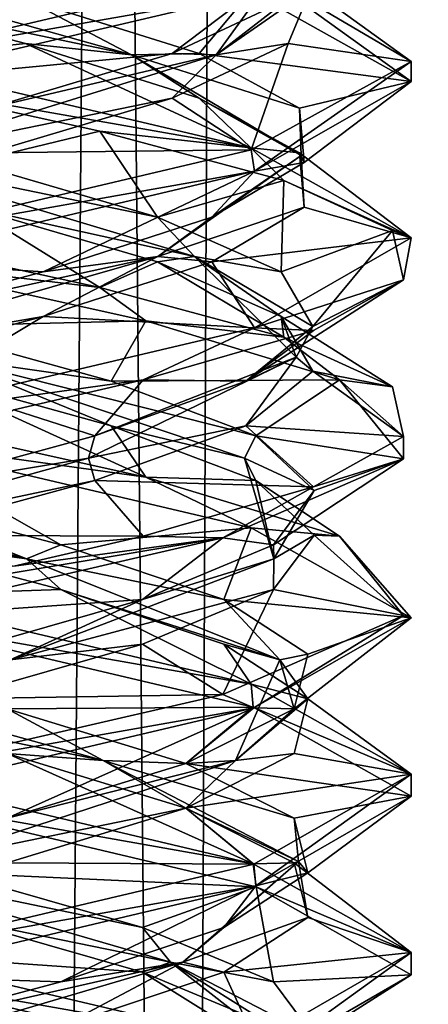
# Model space of a CAD drawing. Header units: millimetres. Extents: x -18.9 to 18.9, y -8.8 to 39.
# Tile 80 of 256: x 0.4 to 1.5, y 8.4 to 11.1. Entities that reach past the tile are written whole.
import ezdxf

# ---------------------------------------------------------------- set-up
doc = ezdxf.new("R2010")
doc.units = ezdxf.units.MM
doc.header["$LTSCALE"] = 65.185185
for name, color, linetype in [('15', 7, 'CONTINUOUS'), ('2023', 7, 'CONTINUOUS'), ('2024', 7, 'CONTINUOUS'), ('2025', 7, 'CONTINUOUS'), ('2026', 7, 'CONTINUOUS'), ('2027', 7, 'CONTINUOUS'), ('2028', 7, 'CONTINUOUS'), ('2035', 7, 'CONTINUOUS'), ('2036', 7, 'CONTINUOUS'), ('2037', 7, 'CONTINUOUS'), ('2038', 7, 'CONTINUOUS'), ('2039', 7, 'CONTINUOUS'), ('2040', 7, 'CONTINUOUS'), ('2047', 7, 'CONTINUOUS'), ('2048', 7, 'CONTINUOUS'), ('2049', 7, 'CONTINUOUS'), ('2050', 7, 'CONTINUOUS'), ('2051', 7, 'CONTINUOUS'), ('2052', 7, 'CONTINUOUS'), ('2068', 7, 'CONTINUOUS'), ('2069', 7, 'CONTINUOUS'), ('2070', 7, 'CONTINUOUS'), ('2071', 7, 'CONTINUOUS'), ('2072', 7, 'CONTINUOUS'), ('2073', 7, 'CONTINUOUS'), ('2169', 7, 'CONTINUOUS'), ('4', 7, 'CONTINUOUS')]:
    doc.layers.add(name, color=color, linetype=linetype)

msp = doc.modelspace()

# ---------------------------------------------------------------- linework, layer by layer
at = {"layer": '15', "color": 7, "linetype": 'Continuous'}
for points in [[(-5.0238, -3.5, 16.659), (0.4624, -3.5, 17.3939), (-2.2237, 26.4, 17.2571), (-5.0238, -3.5, 16.659)], [(0.4624, -3.5, 17.3939), (0.6996, 26.4, 17.3858), (-2.2237, 26.4, 17.2571), (0.4624, -3.5, 17.3939)], [(0.4624, -3.5, 17.3939), (5.9019, -3.5, 16.3685), (0.6996, 26.4, 17.3858), (0.4624, -3.5, 17.3939)], [(5.9019, -3.5, 16.3685), (3.603, 26.4, 17.0228), (0.6996, 26.4, 17.3858), (5.9019, -3.5, 16.3685)]]:
    msp.add_3dface(points, dxfattribs=at)
at = {"layer": '2023', "color": 7, "linetype": 'Continuous'}
for points in [[(1.0647, 9.8229, -13.9147), (1.2282, 9.6701, -13.3536), (1.299, 9.6667, -14.05), (1.0647, 9.8229, -13.9147)], [(1.2282, 9.6701, -13.3536), (1.1142, 9.5174, -12.7804), (1.478, 9.4454, -13.0441), (1.2282, 9.6701, -13.3536)], [(1.299, 9.6667, -14.05), (1.2282, 9.6701, -13.3536), (1.478, 9.4454, -13.0441), (1.299, 9.6667, -14.05)], [(1.1142, 9.5174, -12.7804), (0.7484, 9.3646, -12.3247), (0.9728, 9.2246, -12.1582), (1.1142, 9.5174, -12.7804)], [(1.478, 9.4454, -13.0441), (1.1142, 9.5174, -12.7804), (0.9728, 9.2246, -12.1582), (1.478, 9.4454, -13.0441)], [(0.7484, 9.3646, -12.3247), (0.2135, 9.2118, -12.0893), (0.9728, 9.2246, -12.1582), (0.7484, 9.3646, -12.3247)], [(0.2135, 9.2118, -12.0893), (0, 9, -11.8), (0.9728, 9.2246, -12.1582), (0.2135, 9.2118, -12.0893)]]:
    msp.add_3dface(points, dxfattribs=at)
at = {"layer": '2024', "color": 7, "linetype": 'Continuous'}
for points in [[(1.2282, 9.7951, -13.3536), (1.0334, 9.8854, -13.8966), (1.0647, 9.9479, -13.9147), (1.2282, 9.7951, -13.3536)], [(1.1157, 9.6034, -12.8769), (1.0647, 9.8229, -13.9147), (1.0334, 9.8854, -13.8966), (1.1157, 9.6034, -12.8769)], [(1.1157, 9.6034, -12.8769), (1.0334, 9.8854, -13.8966), (1.2282, 9.7951, -13.3536), (1.1157, 9.6034, -12.8769)], [(1.2282, 9.6701, -13.3536), (1.0647, 9.8229, -13.9147), (1.1157, 9.6034, -12.8769), (1.2282, 9.6701, -13.3536)], [(1.1142, 9.6424, -12.7804), (1.1157, 9.6034, -12.8769), (1.2282, 9.7951, -13.3536), (1.1142, 9.6424, -12.7804)], [(1.1142, 9.5174, -12.7804), (1.2282, 9.6701, -13.3536), (1.1157, 9.6034, -12.8769), (1.1142, 9.5174, -12.7804)], [(0.7484, 9.4896, -12.3247), (1.1157, 9.6034, -12.8769), (1.1142, 9.6424, -12.7804), (0.7484, 9.4896, -12.3247)], [(0.3779, 9.3213, -12.1681), (1.1142, 9.5174, -12.7804), (1.1157, 9.6034, -12.8769), (0.3779, 9.3213, -12.1681)], [(0.3779, 9.3213, -12.1681), (1.1157, 9.6034, -12.8769), (0.7484, 9.4896, -12.3247), (0.3779, 9.3213, -12.1681)], [(0.7484, 9.3646, -12.3247), (1.1142, 9.5174, -12.7804), (0.3779, 9.3213, -12.1681), (0.7484, 9.3646, -12.3247)], [(0.2135, 9.3368, -12.0893), (0.3779, 9.3213, -12.1681), (0.7484, 9.4896, -12.3247), (0.2135, 9.3368, -12.0893)], [(0.2135, 9.2118, -12.0893), (0.7484, 9.3646, -12.3247), (0.3779, 9.3213, -12.1681), (0.2135, 9.2118, -12.0893)]]:
    msp.add_3dface(points, dxfattribs=at)
at = {"layer": '2025', "color": 7, "linetype": 'Continuous'}
for points in [[(1.478, 9.8829, -13.0441), (1.0647, 9.9479, -13.9147), (1.299, 10.1042, -14.05), (1.478, 9.8829, -13.0441)], [(1.2282, 9.7951, -13.3536), (1.0647, 9.9479, -13.9147), (1.478, 9.8829, -13.0441), (1.2282, 9.7951, -13.3536)], [(0.9728, 9.6621, -12.1582), (1.1142, 9.6424, -12.7804), (1.478, 9.8829, -13.0441), (0.9728, 9.6621, -12.1582)], [(1.1142, 9.6424, -12.7804), (1.2282, 9.7951, -13.3536), (1.478, 9.8829, -13.0441), (1.1142, 9.6424, -12.7804)], [(0, 9.4375, -11.8), (0.7484, 9.4896, -12.3247), (0.9728, 9.6621, -12.1582), (0, 9.4375, -11.8)], [(0.7484, 9.4896, -12.3247), (1.1142, 9.6424, -12.7804), (0.9728, 9.6621, -12.1582), (0.7484, 9.4896, -12.3247)], [(0, 9.4375, -11.8), (0.2135, 9.3368, -12.0893), (0.7484, 9.4896, -12.3247), (0, 9.4375, -11.8)], [(0.0536, 8.2674, -14.5282), (0, 8.4375, -14.8), (1.0658, 8.1859, -14.3555), (0.0536, 8.2674, -14.5282)]]:
    msp.add_3dface(points, dxfattribs=at)
at = {"layer": '2026', "color": 7, "linetype": 'Continuous'}
for points in [[(0, 11, -11.8), (1.0605, 11.25, -12.2392), (0.1605, 11.1979, -12.0812), (0, 11, -11.8)], [(0.7569, 9.8316, -14.595), (0, 10, -14.8), (0.1071, 10.1285, -14.5247), (0.7569, 9.8316, -14.595)], [(0.6605, 9.9757, -14.3368), (0.7569, 9.8316, -14.595), (0.1071, 10.1285, -14.5247), (0.6605, 9.9757, -14.3368)], [(1.0647, 9.8229, -13.9147), (0.7569, 9.8316, -14.595), (0.6605, 9.9757, -14.3368), (1.0647, 9.8229, -13.9147)], [(1.0647, 9.8229, -13.9147), (1.299, 9.6667, -14.05), (0.7569, 9.8316, -14.595), (1.0647, 9.8229, -13.9147)]]:
    msp.add_3dface(points, dxfattribs=at)
at = {"layer": '2027', "color": 7, "linetype": 'Continuous'}
for points in [[(0.6605, 10.1007, -14.3368), (0.1914, 10.1675, -14.4778), (0.1071, 10.2535, -14.5247), (0.6605, 10.1007, -14.3368)], [(0.6605, 9.9757, -14.3368), (0.1071, 10.1285, -14.5247), (0.1914, 10.1675, -14.4778), (0.6605, 9.9757, -14.3368)], [(1.0647, 9.9479, -13.9147), (1.0334, 9.8854, -13.8966), (0.1914, 10.1675, -14.4778), (1.0647, 9.9479, -13.9147)], [(1.0334, 9.8854, -13.8966), (0.6605, 9.9757, -14.3368), (0.1914, 10.1675, -14.4778), (1.0334, 9.8854, -13.8966)], [(1.0647, 9.9479, -13.9147), (0.1914, 10.1675, -14.4778), (0.6605, 10.1007, -14.3368), (1.0647, 9.9479, -13.9147)], [(1.0334, 9.8854, -13.8966), (1.0647, 9.8229, -13.9147), (0.6605, 9.9757, -14.3368), (1.0334, 9.8854, -13.8966)]]:
    msp.add_3dface(points, dxfattribs=at)
at = {"layer": '2028', "color": 7, "linetype": 'Continuous'}
for points in [[(0.1071, 10.2535, -14.5247), (0, 10.4375, -14.8), (0.7569, 10.2691, -14.595), (0.1071, 10.2535, -14.5247)], [(0.6605, 10.1007, -14.3368), (0.1071, 10.2535, -14.5247), (0.7569, 10.2691, -14.595), (0.6605, 10.1007, -14.3368)], [(1.299, 10.1042, -14.05), (0.6605, 10.1007, -14.3368), (0.7569, 10.2691, -14.595), (1.299, 10.1042, -14.05)], [(1.299, 10.1042, -14.05), (1.0647, 9.9479, -13.9147), (0.6605, 10.1007, -14.3368), (1.299, 10.1042, -14.05)]]:
    msp.add_3dface(points, dxfattribs=at)
at = {"layer": '2035', "color": 7, "linetype": 'Continuous'}
for points in [[(0.6147, 9.8229, -12.2353), (0.0536, 9.6701, -12.0718), (0.75, 9.6667, -12.001), (0.6147, 9.8229, -12.2353)], [(0.75, 9.6667, -12.001), (0.0536, 9.6701, -12.0718), (0.3883, 9.5833, -11.8511), (0.75, 9.6667, -12.001)], [(0.7484, 8.4479, -14.2753), (0, 8.5, -14.8), (0.2135, 8.6007, -14.5107), (0.7484, 8.4479, -14.2753)], [(0, 8.5, -14.8), (0.7484, 8.4479, -14.2753), (1.0657, 8.2485, -14.3556), (0, 8.5, -14.8)], [(0.7484, 8.4479, -14.2753), (1.1142, 8.2951, -13.8196), (1.0657, 8.2485, -14.3556), (0.7484, 8.4479, -14.2753)]]:
    msp.add_3dface(points, dxfattribs=at)
at = {"layer": '2036', "color": 7, "linetype": 'Continuous'}
for points in [[(0.0536, 9.7951, -12.0718), (0.5966, 9.8854, -12.2666), (0.6147, 9.9479, -12.2353), (0.0536, 9.7951, -12.0718)], [(-0.4231, 9.6034, -12.1843), (0.6147, 9.8229, -12.2353), (0.5966, 9.8854, -12.2666), (-0.4231, 9.6034, -12.1843)], [(-0.4231, 9.6034, -12.1843), (0.5966, 9.8854, -12.2666), (0.0536, 9.7951, -12.0718), (-0.4231, 9.6034, -12.1843)], [(0.0536, 9.6701, -12.0718), (0.6147, 9.8229, -12.2353), (-0.4231, 9.6034, -12.1843), (0.0536, 9.6701, -12.0718)], [(0.8266, 8.4752, -14.1606), (0.2135, 8.6007, -14.5107), (-0.1438, 8.7572, -14.4846), (0.8266, 8.4752, -14.1606)], [(0.8266, 8.4752, -14.1606), (-0.1438, 8.7572, -14.4846), (0.7484, 8.5729, -14.2753), (0.8266, 8.4752, -14.1606)], [(0.7484, 8.5729, -14.2753), (-0.1438, 8.7572, -14.4846), (0.2135, 8.7257, -14.5107), (0.7484, 8.5729, -14.2753)], [(0.7484, 8.4479, -14.2753), (0.2135, 8.6007, -14.5107), (0.8266, 8.4752, -14.1606), (0.7484, 8.4479, -14.2753)], [(1.1142, 8.4201, -13.8196), (0.8266, 8.4752, -14.1606), (0.7484, 8.5729, -14.2753), (1.1142, 8.4201, -13.8196)], [(1.1142, 8.2951, -13.8196), (0.7484, 8.4479, -14.2753), (0.8266, 8.4752, -14.1606), (1.1142, 8.2951, -13.8196)], [(1.1894, 8.1931, -13.204), (1.1142, 8.2951, -13.8196), (0.8266, 8.4752, -14.1606), (1.1894, 8.1931, -13.204)], [(1.1894, 8.1931, -13.204), (0.8266, 8.4752, -14.1606), (1.2282, 8.2674, -13.2464), (1.1894, 8.1931, -13.204)], [(1.2282, 8.2674, -13.2464), (0.8266, 8.4752, -14.1606), (1.1142, 8.4201, -13.8196), (1.2282, 8.2674, -13.2464)]]:
    msp.add_3dface(points, dxfattribs=at)
at = {"layer": '2037', "color": 7, "linetype": 'Continuous'}
for points in [[(0.3883, 10.0208, -11.8511), (0.6147, 9.9479, -12.2353), (0.75, 10.1042, -12.001), (0.3883, 10.0208, -11.8511)], [(0.0536, 9.7951, -12.0718), (0.6147, 9.9479, -12.2353), (0.3883, 10.0208, -11.8511), (0.0536, 9.7951, -12.0718)], [(0.2135, 8.7257, -14.5107), (0, 8.9375, -14.8), (1.0657, 8.686, -14.3556), (0.2135, 8.7257, -14.5107)], [(0.7484, 8.5729, -14.2753), (0.2135, 8.7257, -14.5107), (1.0657, 8.686, -14.3556), (0.7484, 8.5729, -14.2753)], [(1.1142, 8.4201, -13.8196), (0.7484, 8.5729, -14.2753), (1.0657, 8.686, -14.3556), (1.1142, 8.4201, -13.8196)], [(1.5, 8.4397, -13.3104), (1.1142, 8.4201, -13.8196), (1.0657, 8.686, -14.3556), (1.5, 8.4397, -13.3104)], [(1.0659, 8.1891, -12.2446), (1.2282, 8.2674, -13.2464), (1.5, 8.4397, -13.3104), (1.0659, 8.1891, -12.2446)], [(1.2282, 8.2674, -13.2464), (1.1142, 8.4201, -13.8196), (1.5, 8.4397, -13.3104), (1.2282, 8.2674, -13.2464)]]:
    msp.add_3dface(points, dxfattribs=at)
at = {"layer": '2038', "color": 7, "linetype": 'Continuous'}
for points in [[(0.6284, 10.3624, -14.662), (0, 10.5, -14.8), (0.2661, 10.5868, -14.5002), (0.6284, 10.3624, -14.662)], [(0.7902, 10.434, -14.2417), (0.6284, 10.3624, -14.662), (0.2661, 10.5868, -14.5002), (0.7902, 10.434, -14.2417)], [(1.1435, 10.2241, -14.2708), (0.6284, 10.3624, -14.662), (0.7902, 10.434, -14.2417), (1.1435, 10.2241, -14.2708)], [(1.1358, 10.2812, -13.7705), (1.1435, 10.2241, -14.2708), (0.7902, 10.434, -14.2417), (1.1358, 10.2812, -13.7705)], [(1.4477, 10.0843, -13.6925), (1.1435, 10.2241, -14.2708), (1.1358, 10.2812, -13.7705), (1.4477, 10.0843, -13.6925)], [(1.2247, 10.1285, -13.1929), (1.4477, 10.0843, -13.6925), (1.1358, 10.2812, -13.7705), (1.2247, 10.1285, -13.1929)], [(1.0368, 9.9757, -12.6395), (1.4786, 9.9462, -13.0476), (1.2247, 10.1285, -13.1929), (1.0368, 9.9757, -12.6395)], [(1.4786, 9.9462, -13.0476), (1.4477, 10.0843, -13.6925), (1.2247, 10.1285, -13.1929), (1.4786, 9.9462, -13.0476)], [(0.6147, 9.8229, -12.2353), (1.2264, 9.8047, -12.4363), (1.0368, 9.9757, -12.6395), (0.6147, 9.8229, -12.2353)], [(1.2264, 9.8047, -12.4363), (1.4786, 9.9462, -13.0476), (1.0368, 9.9757, -12.6395), (1.2264, 9.8047, -12.4363)], [(0.6147, 9.8229, -12.2353), (0.75, 9.6667, -12.001), (1.2264, 9.8047, -12.4363), (0.6147, 9.8229, -12.2353)]]:
    msp.add_3dface(points, dxfattribs=at)
at = {"layer": '2039', "color": 7, "linetype": 'Continuous'}
for points in [[(0.8932, 10.4495, -14.0913), (0.2661, 10.5868, -14.5002), (-0.048, 10.7316, -14.4923), (0.8932, 10.4495, -14.0913)], [(0.8932, 10.4495, -14.0913), (-0.048, 10.7316, -14.4923), (0.7902, 10.559, -14.2417), (0.8932, 10.4495, -14.0913)], [(0.7902, 10.559, -14.2417), (-0.048, 10.7316, -14.4923), (0.2661, 10.7118, -14.5002), (0.7902, 10.559, -14.2417)], [(0.7902, 10.434, -14.2417), (0.2661, 10.5868, -14.5002), (0.8932, 10.4495, -14.0913), (0.7902, 10.434, -14.2417)], [(1.1358, 10.4062, -13.7705), (0.8932, 10.4495, -14.0913), (0.7902, 10.559, -14.2417), (1.1358, 10.4062, -13.7705)], [(1.1358, 10.2812, -13.7705), (0.7902, 10.434, -14.2417), (0.8932, 10.4495, -14.0913), (1.1358, 10.2812, -13.7705)], [(1.1778, 10.1675, -13.1086), (1.1358, 10.2812, -13.7705), (0.8932, 10.4495, -14.0913), (1.1778, 10.1675, -13.1086)], [(1.1778, 10.1675, -13.1086), (0.8932, 10.4495, -14.0913), (1.2247, 10.2535, -13.1929), (1.1778, 10.1675, -13.1086)], [(1.2247, 10.2535, -13.1929), (0.8932, 10.4495, -14.0913), (1.1358, 10.4062, -13.7705), (1.2247, 10.2535, -13.1929)], [(1.2247, 10.1285, -13.1929), (1.1358, 10.2812, -13.7705), (1.1778, 10.1675, -13.1086), (1.2247, 10.1285, -13.1929)], [(1.0368, 10.1007, -12.6395), (1.1778, 10.1675, -13.1086), (1.2247, 10.2535, -13.1929), (1.0368, 10.1007, -12.6395)], [(0.6147, 9.9479, -12.2353), (0.5966, 9.8854, -12.2666), (1.1778, 10.1675, -13.1086), (0.6147, 9.9479, -12.2353)], [(0.5966, 9.8854, -12.2666), (1.0368, 9.9757, -12.6395), (1.1778, 10.1675, -13.1086), (0.5966, 9.8854, -12.2666)], [(0.6147, 9.9479, -12.2353), (1.1778, 10.1675, -13.1086), (1.0368, 10.1007, -12.6395), (0.6147, 9.9479, -12.2353)], [(1.0368, 9.9757, -12.6395), (1.2247, 10.1285, -13.1929), (1.1778, 10.1675, -13.1086), (1.0368, 9.9757, -12.6395)], [(0.5966, 9.8854, -12.2666), (0.6147, 9.8229, -12.2353), (1.0368, 9.9757, -12.6395), (0.5966, 9.8854, -12.2666)]]:
    msp.add_3dface(points, dxfattribs=at)
at = {"layer": '2040', "color": 7, "linetype": 'Continuous'}
for points in [[(0.2661, 10.7118, -14.5002), (0, 10.9375, -14.8), (0.6284, 10.7999, -14.662), (0.2661, 10.7118, -14.5002)], [(0.7902, 10.559, -14.2417), (0.2661, 10.7118, -14.5002), (0.6284, 10.7999, -14.662), (0.7902, 10.559, -14.2417)], [(1.1435, 10.6616, -14.2708), (0.7902, 10.559, -14.2417), (0.6284, 10.7999, -14.662), (1.1435, 10.6616, -14.2708)], [(1.1358, 10.4062, -13.7705), (0.7902, 10.559, -14.2417), (1.1435, 10.6616, -14.2708), (1.1358, 10.4062, -13.7705)], [(1.4477, 10.5218, -13.6925), (1.1358, 10.4062, -13.7705), (1.1435, 10.6616, -14.2708), (1.4477, 10.5218, -13.6925)], [(1.2247, 10.2535, -13.1929), (1.1358, 10.4062, -13.7705), (1.4477, 10.5218, -13.6925), (1.2247, 10.2535, -13.1929)], [(1.4786, 10.3837, -13.0476), (1.2247, 10.2535, -13.1929), (1.4477, 10.5218, -13.6925), (1.4786, 10.3837, -13.0476)], [(1.0368, 10.1007, -12.6395), (1.2247, 10.2535, -13.1929), (1.4786, 10.3837, -13.0476), (1.0368, 10.1007, -12.6395)], [(1.2264, 10.2422, -12.4363), (1.0368, 10.1007, -12.6395), (1.4786, 10.3837, -13.0476), (1.2264, 10.2422, -12.4363)], [(0.75, 10.1042, -12.001), (1.0368, 10.1007, -12.6395), (1.2264, 10.2422, -12.4363), (0.75, 10.1042, -12.001)], [(0.75, 10.1042, -12.001), (0.6147, 9.9479, -12.2353), (1.0368, 10.1007, -12.6395), (0.75, 10.1042, -12.001)]]:
    msp.add_3dface(points, dxfattribs=at)
at = {"layer": '2047', "color": 7, "linetype": 'Continuous'}
for points in [[(0, 9, -14.8), (0.3697, 9.059, -14.4725), (1.0575, 8.7509, -14.3638), (0, 9, -14.8)], [(0.3697, 9.059, -14.4725), (0.8693, 8.9062, -14.1693), (1.0575, 8.7509, -14.3638), (0.3697, 9.059, -14.4725)], [(0.8693, 8.9062, -14.1693), (1.1725, 8.7535, -13.6697), (1.0575, 8.7509, -14.3638), (0.8693, 8.9062, -14.1693)], [(1.0575, 8.7509, -14.3638), (1.1725, 8.7535, -13.6697), (1.5, 8.5021, -13.3098), (1.0575, 8.7509, -14.3638)], [(1.1725, 8.7535, -13.6697), (1.2107, 8.6007, -13.0865), (1.5, 8.5021, -13.3098), (1.1725, 8.7535, -13.6697)], [(1.2107, 8.6007, -13.0865), (0.9753, 8.4479, -12.5516), (1.5, 8.5021, -13.3098), (1.2107, 8.6007, -13.0865)], [(1.5, 8.5021, -13.3098), (0.9753, 8.4479, -12.5516), (1.0649, 8.2513, -12.2436), (1.5, 8.5021, -13.3098)], [(0.9753, 8.4479, -12.5516), (0.5196, 8.2951, -12.1858), (1.0649, 8.2513, -12.2436), (0.9753, 8.4479, -12.5516)]]:
    msp.add_3dface(points, dxfattribs=at)
at = {"layer": '2048', "color": 7, "linetype": 'Continuous'}
for points in [[(0.6378, 9.0393, -14.3086), (-0.2135, 9.2118, -14.5107), (-0.3779, 9.3213, -14.4319), (0.6378, 9.0393, -14.3086)], [(0.6378, 9.0393, -14.3086), (-0.3779, 9.3213, -14.4319), (0.3697, 9.184, -14.4725), (0.6378, 9.0393, -14.3086)], [(0.3697, 9.059, -14.4725), (-0.2135, 9.2118, -14.5107), (0.6378, 9.0393, -14.3086), (0.3697, 9.059, -14.4725)], [(0.8693, 9.0312, -14.1693), (0.6378, 9.0393, -14.3086), (0.3697, 9.184, -14.4725), (0.8693, 9.0312, -14.1693)], [(0.8693, 8.9062, -14.1693), (0.3697, 9.059, -14.4725), (0.6378, 9.0393, -14.3086), (0.8693, 8.9062, -14.1693)], [(1.1846, 8.7572, -13.4438), (0.8693, 8.9062, -14.1693), (0.6378, 9.0393, -14.3086), (1.1846, 8.7572, -13.4438)], [(1.1846, 8.7572, -13.4438), (0.6378, 9.0393, -14.3086), (1.1725, 8.8785, -13.6697), (1.1846, 8.7572, -13.4438)], [(1.1725, 8.8785, -13.6697), (0.6378, 9.0393, -14.3086), (0.8693, 9.0312, -14.1693), (1.1725, 8.8785, -13.6697)], [(1.1725, 8.7535, -13.6697), (0.8693, 8.9062, -14.1693), (1.1846, 8.7572, -13.4438), (1.1725, 8.7535, -13.6697)], [(1.2107, 8.7257, -13.0865), (1.1846, 8.7572, -13.4438), (1.1725, 8.8785, -13.6697), (1.2107, 8.7257, -13.0865)], [(0.8606, 8.4752, -12.4734), (1.2107, 8.6007, -13.0865), (1.1846, 8.7572, -13.4438), (0.8606, 8.4752, -12.4734)], [(0.8606, 8.4752, -12.4734), (1.1846, 8.7572, -13.4438), (0.9753, 8.5729, -12.5516), (0.8606, 8.4752, -12.4734)], [(0.9753, 8.5729, -12.5516), (1.1846, 8.7572, -13.4438), (1.2107, 8.7257, -13.0865), (0.9753, 8.5729, -12.5516)], [(1.2107, 8.6007, -13.0865), (1.1725, 8.7535, -13.6697), (1.1846, 8.7572, -13.4438), (1.2107, 8.6007, -13.0865)], [(0.9753, 8.4479, -12.5516), (1.2107, 8.6007, -13.0865), (0.8606, 8.4752, -12.4734), (0.9753, 8.4479, -12.5516)], [(0.5196, 8.4201, -12.1858), (0.8606, 8.4752, -12.4734), (0.9753, 8.5729, -12.5516), (0.5196, 8.4201, -12.1858)], [(-0.096, 8.1931, -12.1106), (0.5196, 8.2951, -12.1858), (0.8606, 8.4752, -12.4734), (-0.096, 8.1931, -12.1106)], [(-0.096, 8.1931, -12.1106), (0.8606, 8.4752, -12.4734), (-0.0536, 8.2674, -12.0718), (-0.096, 8.1931, -12.1106)], [(-0.0536, 8.2674, -12.0718), (0.8606, 8.4752, -12.4734), (0.5196, 8.4201, -12.1858), (-0.0536, 8.2674, -12.0718)], [(0.5196, 8.2951, -12.1858), (0.9753, 8.4479, -12.5516), (0.8606, 8.4752, -12.4734), (0.5196, 8.2951, -12.1858)]]:
    msp.add_3dface(points, dxfattribs=at)
at = {"layer": '2049', "color": 7, "linetype": 'Continuous'}
for points in [[(0.3697, 9.184, -14.4725), (0, 9.4375, -14.8), (1.0575, 9.1884, -14.3638), (0.3697, 9.184, -14.4725)], [(0.8693, 9.0312, -14.1693), (0.3697, 9.184, -14.4725), (1.0575, 9.1884, -14.3638), (0.8693, 9.0312, -14.1693)], [(1.5, 8.9396, -13.3098), (0.8693, 9.0312, -14.1693), (1.0575, 9.1884, -14.3638), (1.5, 8.9396, -13.3098)], [(1.1725, 8.8785, -13.6697), (0.8693, 9.0312, -14.1693), (1.5, 8.9396, -13.3098), (1.1725, 8.8785, -13.6697)], [(1.0649, 8.6888, -12.2436), (1.2107, 8.7257, -13.0865), (1.5, 8.9396, -13.3098), (1.0649, 8.6888, -12.2436)], [(1.2107, 8.7257, -13.0865), (1.1725, 8.8785, -13.6697), (1.5, 8.9396, -13.3098), (1.2107, 8.7257, -13.0865)], [(0.9753, 8.5729, -12.5516), (1.2107, 8.7257, -13.0865), (1.0649, 8.6888, -12.2436), (0.9753, 8.5729, -12.5516)], [(0, 8.4375, -11.8), (0.5196, 8.4201, -12.1858), (1.0649, 8.6888, -12.2436), (0, 8.4375, -11.8)], [(0.5196, 8.4201, -12.1858), (0.9753, 8.5729, -12.5516), (1.0649, 8.6888, -12.2436), (0.5196, 8.4201, -12.1858)], [(0, 8.4375, -11.8), (-0.0536, 8.2674, -12.0718), (0.5196, 8.4201, -12.1858), (0, 8.4375, -11.8)]]:
    msp.add_3dface(points, dxfattribs=at)
at = {"layer": '2050', "color": 7, "linetype": 'Continuous'}
for points in [[(0.4205, 11.0451, -14.4552), (0, 11, -14.8), (-0.1605, 11.1979, -14.5188), (0.4205, 11.0451, -14.4552)], [(1.0513, 10.7528, -14.37), (0, 11, -14.8), (0.4205, 11.0451, -14.4552), (1.0513, 10.7528, -14.37)], [(0.9064, 10.8924, -14.1305), (1.0513, 10.7528, -14.37), (0.4205, 11.0451, -14.4552), (0.9064, 10.8924, -14.1305)], [(1.1875, 10.7396, -13.6182), (1.0513, 10.7528, -14.37), (0.9064, 10.8924, -14.1305), (1.1875, 10.7396, -13.6182)], [(1.5, 10.5014, -13.3065), (1.0513, 10.7528, -14.37), (1.1875, 10.7396, -13.6182), (1.5, 10.5014, -13.3065)], [(1.2002, 10.5868, -13.0339), (1.5, 10.5014, -13.3065), (1.1875, 10.7396, -13.6182), (1.2002, 10.5868, -13.0339)], [(0.9417, 10.434, -12.5098), (1.5, 10.5014, -13.3065), (1.2002, 10.5868, -13.0339), (0.9417, 10.434, -12.5098)], [(1.0611, 10.2501, -12.2398), (1.5, 10.5014, -13.3065), (0.9417, 10.434, -12.5098), (1.0611, 10.2501, -12.2398)], [(0.4705, 10.2812, -12.1642), (1.0611, 10.2501, -12.2398), (0.9417, 10.434, -12.5098), (0.4705, 10.2812, -12.1642)], [(-0.1071, 10.1285, -12.0753), (0, 10, -11.8), (0.4705, 10.2812, -12.1642), (-0.1071, 10.1285, -12.0753)], [(0, 10, -11.8), (1.0611, 10.2501, -12.2398), (0.4705, 10.2812, -12.1642), (0, 10, -11.8)]]:
    msp.add_3dface(points, dxfattribs=at)
at = {"layer": '2051', "color": 7, "linetype": 'Continuous'}
for points in [[(0.7169, 11.0136, -14.254), (-0.1605, 11.1979, -14.5188), (-0.2856, 11.2957, -14.4586), (0.7169, 11.0136, -14.254)], [(0.7169, 11.0136, -14.254), (-0.2856, 11.2957, -14.4586), (0.4205, 11.1701, -14.4552), (0.7169, 11.0136, -14.254)], [(0.4205, 11.0451, -14.4552), (-0.1605, 11.1979, -14.5188), (0.7169, 11.0136, -14.254), (0.4205, 11.0451, -14.4552)], [(0.9064, 11.0174, -14.1305), (0.7169, 11.0136, -14.254), (0.4205, 11.1701, -14.4552), (0.9064, 11.0174, -14.1305)], [(0.9064, 10.8924, -14.1305), (0.4205, 11.0451, -14.4552), (0.7169, 11.0136, -14.254), (0.9064, 10.8924, -14.1305)], [(1.1875, 10.8646, -13.6182), (0.7169, 11.0136, -14.254), (0.9064, 11.0174, -14.1305), (1.1875, 10.8646, -13.6182)], [(1.1923, 10.7316, -13.348), (0.9064, 10.8924, -14.1305), (0.7169, 11.0136, -14.254), (1.1923, 10.7316, -13.348)], [(1.1923, 10.7316, -13.348), (0.7169, 11.0136, -14.254), (1.1875, 10.8646, -13.6182), (1.1923, 10.7316, -13.348)], [(1.1875, 10.7396, -13.6182), (0.9064, 10.8924, -14.1305), (1.1923, 10.7316, -13.348), (1.1875, 10.7396, -13.6182)], [(1.2002, 10.7118, -13.0339), (1.1923, 10.7316, -13.348), (1.1875, 10.8646, -13.6182), (1.2002, 10.7118, -13.0339)], [(0.7913, 10.4495, -12.4068), (1.2002, 10.5868, -13.0339), (1.1923, 10.7316, -13.348), (0.7913, 10.4495, -12.4068)], [(0.7913, 10.4495, -12.4068), (1.1923, 10.7316, -13.348), (0.9417, 10.559, -12.5098), (0.7913, 10.4495, -12.4068)], [(0.9417, 10.559, -12.5098), (1.1923, 10.7316, -13.348), (1.2002, 10.7118, -13.0339), (0.9417, 10.559, -12.5098)], [(1.2002, 10.5868, -13.0339), (1.1875, 10.7396, -13.6182), (1.1923, 10.7316, -13.348), (1.2002, 10.5868, -13.0339)], [(0.9417, 10.434, -12.5098), (1.2002, 10.5868, -13.0339), (0.7913, 10.4495, -12.4068), (0.9417, 10.434, -12.5098)], [(0.4705, 10.4062, -12.1642), (0.7913, 10.4495, -12.4068), (0.9417, 10.559, -12.5098), (0.4705, 10.4062, -12.1642)], [(-0.1914, 10.1675, -12.1222), (0.4705, 10.2812, -12.1642), (0.7913, 10.4495, -12.4068), (-0.1914, 10.1675, -12.1222)], [(-0.1914, 10.1675, -12.1222), (0.7913, 10.4495, -12.4068), (-0.1071, 10.2535, -12.0753), (-0.1914, 10.1675, -12.1222)], [(-0.1071, 10.2535, -12.0753), (0.7913, 10.4495, -12.4068), (0.4705, 10.4062, -12.1642), (-0.1071, 10.2535, -12.0753)], [(0.4705, 10.2812, -12.1642), (0.9417, 10.434, -12.5098), (0.7913, 10.4495, -12.4068), (0.4705, 10.2812, -12.1642)], [(-0.1071, 10.1285, -12.0753), (0.4705, 10.2812, -12.1642), (-0.1914, 10.1675, -12.1222), (-0.1071, 10.1285, -12.0753)]]:
    msp.add_3dface(points, dxfattribs=at)
at = {"layer": '2052', "color": 7, "linetype": 'Continuous'}
for points in [[(0.9064, 11.0174, -14.1305), (0.4205, 11.1701, -14.4552), (1.0513, 11.1903, -14.37), (0.9064, 11.0174, -14.1305)], [(1.5, 10.9389, -13.3065), (0.9064, 11.0174, -14.1305), (1.0513, 11.1903, -14.37), (1.5, 10.9389, -13.3065)], [(1.1875, 10.8646, -13.6182), (0.9064, 11.0174, -14.1305), (1.5, 10.9389, -13.3065), (1.1875, 10.8646, -13.6182)], [(1.0611, 10.6876, -12.2398), (1.2002, 10.7118, -13.0339), (1.5, 10.9389, -13.3065), (1.0611, 10.6876, -12.2398)], [(1.2002, 10.7118, -13.0339), (1.1875, 10.8646, -13.6182), (1.5, 10.9389, -13.3065), (1.2002, 10.7118, -13.0339)], [(0, 10.4375, -11.8), (0.4705, 10.4062, -12.1642), (1.0611, 10.6876, -12.2398), (0, 10.4375, -11.8)], [(0.4705, 10.4062, -12.1642), (0.9417, 10.559, -12.5098), (1.0611, 10.6876, -12.2398), (0.4705, 10.4062, -12.1642)], [(0.9417, 10.559, -12.5098), (1.2002, 10.7118, -13.0339), (1.0611, 10.6876, -12.2398), (0.9417, 10.559, -12.5098)], [(0, 10.4375, -11.8), (-0.1071, 10.2535, -12.0753), (0.4705, 10.4062, -12.1642), (0, 10.4375, -11.8)]]:
    msp.add_3dface(points, dxfattribs=at)
at = {"layer": '2068', "color": 7, "linetype": 'Continuous'}
for points in [[(0.5196, 9.5174, -14.4142), (0, 9.5, -14.8), (-0.0536, 9.6701, -14.5282), (0.5196, 9.5174, -14.4142)], [(0, 9.5, -14.8), (0.5196, 9.5174, -14.4142), (1.0518, 9.2527, -14.3695), (0, 9.5, -14.8)], [(0.5196, 9.5174, -14.4142), (0.9753, 9.3646, -14.0484), (1.0518, 9.2527, -14.3695), (0.5196, 9.5174, -14.4142)], [(0.9753, 9.3646, -14.0484), (1.2107, 9.2118, -13.5135), (1.0518, 9.2527, -14.3695), (0.9753, 9.3646, -14.0484)], [(1.0518, 9.2527, -14.3695), (1.2107, 9.2118, -13.5135), (1.5, 9.001, -13.3047), (1.0518, 9.2527, -14.3695)], [(1.2107, 9.2118, -13.5135), (1.1725, 9.059, -12.9303), (1.5, 9.001, -13.3047), (1.2107, 9.2118, -13.5135)], [(1.1725, 9.059, -12.9303), (0.8693, 8.9062, -12.4307), (1.5, 9.001, -13.3047), (1.1725, 9.059, -12.9303)], [(1.5, 9.001, -13.3047), (0.8693, 8.9062, -12.4307), (1.0592, 8.7496, -12.2379), (1.5, 9.001, -13.3047)], [(0.8693, 8.9062, -12.4307), (0.3697, 8.7535, -12.1275), (1.0592, 8.7496, -12.2379), (0.8693, 8.9062, -12.4307)], [(0.3697, 8.7535, -12.1275), (0, 8.5, -11.8), (1.0592, 8.7496, -12.2379), (0.3697, 8.7535, -12.1275)]]:
    msp.add_3dface(points, dxfattribs=at)
at = {"layer": '2069', "color": 7, "linetype": 'Continuous'}
for points in [[(0.4231, 9.6034, -14.4157), (-0.6147, 9.8229, -14.3647), (-0.5966, 9.8854, -14.3334), (0.4231, 9.6034, -14.4157)], [(0.4231, 9.6034, -14.4157), (-0.5966, 9.8854, -14.3334), (-0.0536, 9.7951, -14.5282), (0.4231, 9.6034, -14.4157)], [(-0.0536, 9.6701, -14.5282), (-0.6147, 9.8229, -14.3647), (0.4231, 9.6034, -14.4157), (-0.0536, 9.6701, -14.5282)], [(0.5196, 9.6424, -14.4142), (0.4231, 9.6034, -14.4157), (-0.0536, 9.7951, -14.5282), (0.5196, 9.6424, -14.4142)], [(0.5196, 9.5174, -14.4142), (-0.0536, 9.6701, -14.5282), (0.4231, 9.6034, -14.4157), (0.5196, 9.5174, -14.4142)], [(0.9753, 9.4896, -14.0484), (0.4231, 9.6034, -14.4157), (0.5196, 9.6424, -14.4142), (0.9753, 9.4896, -14.0484)], [(1.1319, 9.3213, -13.6779), (0.5196, 9.5174, -14.4142), (0.4231, 9.6034, -14.4157), (1.1319, 9.3213, -13.6779)], [(1.1319, 9.3213, -13.6779), (0.4231, 9.6034, -14.4157), (0.9753, 9.4896, -14.0484), (1.1319, 9.3213, -13.6779)], [(0.9753, 9.3646, -14.0484), (0.5196, 9.5174, -14.4142), (1.1319, 9.3213, -13.6779), (0.9753, 9.3646, -14.0484)], [(1.2107, 9.3368, -13.5135), (1.1319, 9.3213, -13.6779), (0.9753, 9.4896, -14.0484), (1.2107, 9.3368, -13.5135)], [(1.2107, 9.2118, -13.5135), (0.9753, 9.3646, -14.0484), (1.1319, 9.3213, -13.6779), (1.2107, 9.2118, -13.5135)], [(1.1725, 9.184, -12.9303), (1.1319, 9.3213, -13.6779), (1.2107, 9.3368, -13.5135), (1.1725, 9.184, -12.9303)], [(1.0086, 9.0393, -12.6622), (1.2107, 9.2118, -13.5135), (1.1319, 9.3213, -13.6779), (1.0086, 9.0393, -12.6622)], [(1.0086, 9.0393, -12.6622), (1.1319, 9.3213, -13.6779), (1.1725, 9.184, -12.9303), (1.0086, 9.0393, -12.6622)], [(1.1725, 9.059, -12.9303), (1.2107, 9.2118, -13.5135), (1.0086, 9.0393, -12.6622), (1.1725, 9.059, -12.9303)], [(0.8693, 9.0312, -12.4307), (1.0086, 9.0393, -12.6622), (1.1725, 9.184, -12.9303), (0.8693, 9.0312, -12.4307)], [(0.1438, 8.7572, -12.1154), (0.8693, 8.9062, -12.4307), (1.0086, 9.0393, -12.6622), (0.1438, 8.7572, -12.1154)], [(0.1438, 8.7572, -12.1154), (1.0086, 9.0393, -12.6622), (0.3697, 8.8785, -12.1275), (0.1438, 8.7572, -12.1154)], [(0.3697, 8.8785, -12.1275), (1.0086, 9.0393, -12.6622), (0.8693, 9.0312, -12.4307), (0.3697, 8.8785, -12.1275)], [(0.8693, 8.9062, -12.4307), (1.1725, 9.059, -12.9303), (1.0086, 9.0393, -12.6622), (0.8693, 8.9062, -12.4307)], [(0.3697, 8.7535, -12.1275), (0.8693, 8.9062, -12.4307), (0.1438, 8.7572, -12.1154), (0.3697, 8.7535, -12.1275)]]:
    msp.add_3dface(points, dxfattribs=at)
at = {"layer": '2070', "color": 7, "linetype": 'Continuous'}
for points in [[(0, 9.9375, -14.8), (0.5196, 9.6424, -14.4142), (-0.0536, 9.7951, -14.5282), (0, 9.9375, -14.8)], [(0.5196, 9.6424, -14.4142), (0, 9.9375, -14.8), (1.0518, 9.6902, -14.3695), (0.5196, 9.6424, -14.4142)], [(0.9753, 9.4896, -14.0484), (0.5196, 9.6424, -14.4142), (1.0518, 9.6902, -14.3695), (0.9753, 9.4896, -14.0484)], [(1.5, 9.4385, -13.3047), (0.9753, 9.4896, -14.0484), (1.0518, 9.6902, -14.3695), (1.5, 9.4385, -13.3047)], [(1.2107, 9.3368, -13.5135), (0.9753, 9.4896, -14.0484), (1.5, 9.4385, -13.3047), (1.2107, 9.3368, -13.5135)], [(1.0592, 9.1871, -12.2379), (1.1725, 9.184, -12.9303), (1.5, 9.4385, -13.3047), (1.0592, 9.1871, -12.2379)], [(1.1725, 9.184, -12.9303), (1.2107, 9.3368, -13.5135), (1.5, 9.4385, -13.3047), (1.1725, 9.184, -12.9303)], [(0, 8.9375, -11.8), (0.3697, 8.8785, -12.1275), (1.0592, 9.1871, -12.2379), (0, 8.9375, -11.8)], [(0.3697, 8.8785, -12.1275), (0.8693, 9.0312, -12.4307), (1.0592, 9.1871, -12.2379), (0.3697, 8.8785, -12.1275)], [(0.8693, 9.0312, -12.4307), (1.1725, 9.184, -12.9303), (1.0592, 9.1871, -12.2379), (0.8693, 9.0312, -12.4307)]]:
    msp.add_3dface(points, dxfattribs=at)
at = {"layer": '2071', "color": 7, "linetype": 'Continuous'}
for points in [[(1.0725, 11.2464, -14.3486), (1.2188, 11.1979, -13.4605), (1.4998, 10.9943, -13.2733), (1.0725, 11.2464, -14.3486)], [(1.2188, 11.1979, -13.4605), (1.1552, 11.0451, -12.8795), (1.4998, 10.9943, -13.2733), (1.2188, 11.1979, -13.4605)], [(1.1552, 11.0451, -12.8795), (0.8305, 10.8924, -12.3936), (1.052, 10.7474, -12.2307), (1.1552, 11.0451, -12.8795)], [(1.4998, 10.9943, -13.2733), (1.1552, 11.0451, -12.8795), (1.052, 10.7474, -12.2307), (1.4998, 10.9943, -13.2733)], [(0.8305, 10.8924, -12.3936), (0.3182, 10.7396, -12.1125), (1.052, 10.7474, -12.2307), (0.8305, 10.8924, -12.3936)], [(0.3182, 10.7396, -12.1125), (0, 10.5, -11.8), (1.052, 10.7474, -12.2307), (0.3182, 10.7396, -12.1125)]]:
    msp.add_3dface(points, dxfattribs=at)
at = {"layer": '2072', "color": 7, "linetype": 'Continuous'}
for points in [[(0.954, 11.0136, -12.5831), (1.2188, 11.1979, -13.4605), (1.1586, 11.2957, -13.5856), (0.954, 11.0136, -12.5831)], [(0.954, 11.0136, -12.5831), (1.1586, 11.2957, -13.5856), (1.1552, 11.1701, -12.8795), (0.954, 11.0136, -12.5831)], [(1.1552, 11.0451, -12.8795), (1.2188, 11.1979, -13.4605), (0.954, 11.0136, -12.5831), (1.1552, 11.0451, -12.8795)], [(0.8305, 11.0174, -12.3936), (0.954, 11.0136, -12.5831), (1.1552, 11.1701, -12.8795), (0.8305, 11.0174, -12.3936)], [(0.8305, 10.8924, -12.3936), (1.1552, 11.0451, -12.8795), (0.954, 11.0136, -12.5831), (0.8305, 10.8924, -12.3936)], [(0.3182, 10.8646, -12.1125), (0.954, 11.0136, -12.5831), (0.8305, 11.0174, -12.3936), (0.3182, 10.8646, -12.1125)], [(0.048, 10.7316, -12.1077), (0.8305, 10.8924, -12.3936), (0.954, 11.0136, -12.5831), (0.048, 10.7316, -12.1077)], [(0.048, 10.7316, -12.1077), (0.954, 11.0136, -12.5831), (0.3182, 10.8646, -12.1125), (0.048, 10.7316, -12.1077)], [(0.3182, 10.7396, -12.1125), (0.8305, 10.8924, -12.3936), (0.048, 10.7316, -12.1077), (0.3182, 10.7396, -12.1125)]]:
    msp.add_3dface(points, dxfattribs=at)
at = {"layer": '2073', "color": 7, "linetype": 'Continuous'}
for points in [[(0, 10.9375, -11.8), (0.8305, 11.0174, -12.3936), (1.052, 11.1849, -12.2307), (0, 10.9375, -11.8)], [(0.8305, 11.0174, -12.3936), (1.1552, 11.1701, -12.8795), (1.052, 11.1849, -12.2307), (0.8305, 11.0174, -12.3936)], [(0, 10.9375, -11.8), (0.3182, 10.8646, -12.1125), (0.8305, 11.0174, -12.3936), (0, 10.9375, -11.8)]]:
    msp.add_3dface(points, dxfattribs=at)
at = {"layer": '2169', "color": 7, "linetype": 'Continuous'}
for points in [[(1.0605, 11.25, -12.2392), (0, 11, -11.8), (1.052, 11.1849, -12.2307), (1.0605, 11.25, -12.2392)], [(1.5, 10.9389, -13.3065), (1.0513, 11.1903, -14.37), (1.0725, 11.2464, -14.3486), (1.5, 10.9389, -13.3065)], [(1.5, 10.9389, -13.3065), (1.0725, 11.2464, -14.3486), (1.4998, 10.9943, -13.2733), (1.5, 10.9389, -13.3065)], [(0, 11, -11.8), (0, 10.9375, -11.8), (1.052, 11.1849, -12.2307), (0, 11, -11.8)], [(0, 10.9375, -14.8), (0, 11, -14.8), (1.0513, 10.7528, -14.37), (0, 10.9375, -14.8)], [(1.0611, 10.6876, -12.2398), (1.4998, 10.9943, -13.2733), (1.052, 10.7474, -12.2307), (1.0611, 10.6876, -12.2398)], [(1.0611, 10.6876, -12.2398), (1.5, 10.9389, -13.3065), (1.4998, 10.9943, -13.2733), (1.0611, 10.6876, -12.2398)], [(0.6284, 10.7999, -14.662), (0, 10.9375, -14.8), (1.0513, 10.7528, -14.37), (0.6284, 10.7999, -14.662)], [(1.1435, 10.6616, -14.2708), (0.6284, 10.7999, -14.662), (1.0513, 10.7528, -14.37), (1.1435, 10.6616, -14.2708)], [(0, 10.5, -11.8), (1.0611, 10.6876, -12.2398), (1.052, 10.7474, -12.2307), (0, 10.5, -11.8)], [(1.1435, 10.6616, -14.2708), (1.0513, 10.7528, -14.37), (1.5, 10.5014, -13.3065), (1.1435, 10.6616, -14.2708)], [(0, 10.5, -11.8), (0, 10.4375, -11.8), (1.0611, 10.6876, -12.2398), (0, 10.5, -11.8)], [(1.4477, 10.5218, -13.6925), (1.1435, 10.6616, -14.2708), (1.5, 10.5014, -13.3065), (1.4477, 10.5218, -13.6925)], [(1.4786, 10.3837, -13.0476), (1.4477, 10.5218, -13.6925), (1.5, 10.5014, -13.3065), (1.4786, 10.3837, -13.0476)], [(0, 10.4375, -14.8), (0, 10.5, -14.8), (0.6284, 10.3624, -14.662), (0, 10.4375, -14.8)], [(1.4786, 10.3837, -13.0476), (1.5, 10.5014, -13.3065), (1.0611, 10.2501, -12.2398), (1.4786, 10.3837, -13.0476)], [(0.7569, 10.2691, -14.595), (0, 10.4375, -14.8), (0.6284, 10.3624, -14.662), (0.7569, 10.2691, -14.595)], [(1.2264, 10.2422, -12.4363), (1.4786, 10.3837, -13.0476), (1.0611, 10.2501, -12.2398), (1.2264, 10.2422, -12.4363)], [(0.7569, 10.2691, -14.595), (0.6284, 10.3624, -14.662), (1.1435, 10.2241, -14.2708), (0.7569, 10.2691, -14.595)], [(0, 10, -11.8), (0.75, 10.1042, -12.001), (1.0611, 10.2501, -12.2398), (0, 10, -11.8)], [(0.75, 10.1042, -12.001), (1.2264, 10.2422, -12.4363), (1.0611, 10.2501, -12.2398), (0.75, 10.1042, -12.001)], [(1.299, 10.1042, -14.05), (0.7569, 10.2691, -14.595), (1.1435, 10.2241, -14.2708), (1.299, 10.1042, -14.05)], [(1.299, 10.1042, -14.05), (1.1435, 10.2241, -14.2708), (1.4477, 10.0843, -13.6925), (1.299, 10.1042, -14.05)], [(0, 10, -11.8), (0.3883, 10.0208, -11.8511), (0.75, 10.1042, -12.001), (0, 10, -11.8)], [(1.478, 9.8829, -13.0441), (1.299, 10.1042, -14.05), (1.4786, 9.9462, -13.0476), (1.478, 9.8829, -13.0441)], [(1.299, 10.1042, -14.05), (1.4477, 10.0843, -13.6925), (1.4786, 9.9462, -13.0476), (1.299, 10.1042, -14.05)], [(0, 9.9375, -14.8), (0, 10, -14.8), (0.7569, 9.8316, -14.595), (0, 9.9375, -14.8)], [(1.478, 9.8829, -13.0441), (1.4786, 9.9462, -13.0476), (1.2264, 9.8047, -12.4363), (1.478, 9.8829, -13.0441)], [(0, 9.9375, -14.8), (0.7569, 9.8316, -14.595), (1.0518, 9.6902, -14.3695), (0, 9.9375, -14.8)], [(0.9728, 9.6621, -12.1582), (1.478, 9.8829, -13.0441), (1.2264, 9.8047, -12.4363), (0.9728, 9.6621, -12.1582)], [(0.75, 9.6667, -12.001), (0.9728, 9.6621, -12.1582), (1.2264, 9.8047, -12.4363), (0.75, 9.6667, -12.001)], [(0.7569, 9.8316, -14.595), (1.299, 9.6667, -14.05), (1.0518, 9.6902, -14.3695), (0.7569, 9.8316, -14.595)], [(0.9728, 9.6621, -12.1582), (0.75, 9.6667, -12.001), (0.3883, 9.5833, -11.8511), (0.9728, 9.6621, -12.1582)], [(1.299, 9.6667, -14.05), (1.5, 9.4385, -13.3047), (1.0518, 9.6902, -14.3695), (1.299, 9.6667, -14.05)], [(1.299, 9.6667, -14.05), (1.478, 9.4454, -13.0441), (1.5, 9.4385, -13.3047), (1.299, 9.6667, -14.05)], [(0, 9.5, -11.8), (0, 9.4375, -11.8), (0.9728, 9.6621, -12.1582), (0, 9.5, -11.8)], [(0, 9.5, -11.8), (0.9728, 9.6621, -12.1582), (0.3883, 9.5833, -11.8511), (0, 9.5, -11.8)], [(0, 9.4375, -14.8), (0, 9.5, -14.8), (1.0518, 9.2527, -14.3695), (0, 9.4375, -14.8)], [(1.0575, 9.1884, -14.3638), (0, 9.4375, -14.8), (1.0518, 9.2527, -14.3695), (1.0575, 9.1884, -14.3638)], [(1.478, 9.4454, -13.0441), (0.9728, 9.2246, -12.1582), (1.0592, 9.1871, -12.2379), (1.478, 9.4454, -13.0441)], [(1.478, 9.4454, -13.0441), (1.0592, 9.1871, -12.2379), (1.5, 9.4385, -13.3047), (1.478, 9.4454, -13.0441)], [(1.0575, 9.1884, -14.3638), (1.0518, 9.2527, -14.3695), (1.5, 9.001, -13.3047), (1.0575, 9.1884, -14.3638)], [(0.9728, 9.2246, -12.1582), (0, 9, -11.8), (1.0592, 9.1871, -12.2379), (0.9728, 9.2246, -12.1582)], [(0, 9, -11.8), (0, 8.9375, -11.8), (1.0592, 9.1871, -12.2379), (0, 9, -11.8)], [(1.5, 8.9396, -13.3098), (1.0575, 9.1884, -14.3638), (1.5, 9.001, -13.3047), (1.5, 8.9396, -13.3098)], [(0, 8.9375, -14.8), (0, 9, -14.8), (1.0575, 8.7509, -14.3638), (0, 8.9375, -14.8)], [(1.0649, 8.6888, -12.2436), (1.5, 9.001, -13.3047), (1.0592, 8.7496, -12.2379), (1.0649, 8.6888, -12.2436)], [(1.0649, 8.6888, -12.2436), (1.5, 8.9396, -13.3098), (1.5, 9.001, -13.3047), (1.0649, 8.6888, -12.2436)], [(1.0657, 8.686, -14.3556), (0, 8.9375, -14.8), (1.0575, 8.7509, -14.3638), (1.0657, 8.686, -14.3556)], [(0, 8.5, -11.8), (1.0649, 8.6888, -12.2436), (1.0592, 8.7496, -12.2379), (0, 8.5, -11.8)], [(1.0657, 8.686, -14.3556), (1.0575, 8.7509, -14.3638), (1.5, 8.5021, -13.3098), (1.0657, 8.686, -14.3556)], [(0, 8.5, -11.8), (0, 8.4375, -11.8), (1.0649, 8.6888, -12.2436), (0, 8.5, -11.8)], [(1.5, 8.4397, -13.3104), (1.0657, 8.686, -14.3556), (1.5, 8.5021, -13.3098), (1.5, 8.4397, -13.3104)], [(0, 8.4375, -14.8), (0, 8.5, -14.8), (1.0657, 8.2485, -14.3556), (0, 8.4375, -14.8)], [(1.0659, 8.1891, -12.2446), (1.5, 8.5021, -13.3098), (1.0649, 8.2513, -12.2436), (1.0659, 8.1891, -12.2446)], [(1.0659, 8.1891, -12.2446), (1.5, 8.4397, -13.3104), (1.5, 8.5021, -13.3098), (1.0659, 8.1891, -12.2446)], [(1.0658, 8.1859, -14.3555), (0, 8.4375, -14.8), (1.0657, 8.2485, -14.3556), (1.0658, 8.1859, -14.3555)]]:
    msp.add_3dface(points, dxfattribs=at)
at = {"layer": '4', "color": 7, "linetype": 'Continuous'}
for points in [[(0, 29.7897, -10.45), (0.5552, 29.6513, -10.5046), (-0.8623, -3.5, -10.5837), (0, 29.7897, -10.45)], [(-0.8623, -3.5, -10.5837), (0.5552, 29.6513, -10.5046), (0.8623, -3.5, -10.5837), (-0.8623, -3.5, -10.5837)], [(0.5552, 29.6513, -10.5046), (1.0117, 29.5867, -10.6356), (0.8623, -3.5, -10.5837), (0.5552, 29.6513, -10.5046)], [(0.8623, -3.5, -10.5837), (1.0117, 29.5867, -10.6356), (2.2698, -3.5, -11.5768), (0.8623, -3.5, -10.5837)], [(1.0117, 29.5867, -10.6356), (2.3164, 29.5009, -11.6397), (2.2698, -3.5, -11.5768), (1.0117, 29.5867, -10.6356)]]:
    msp.add_3dface(points, dxfattribs=at)

doc.saveas('drawing.dxf')
